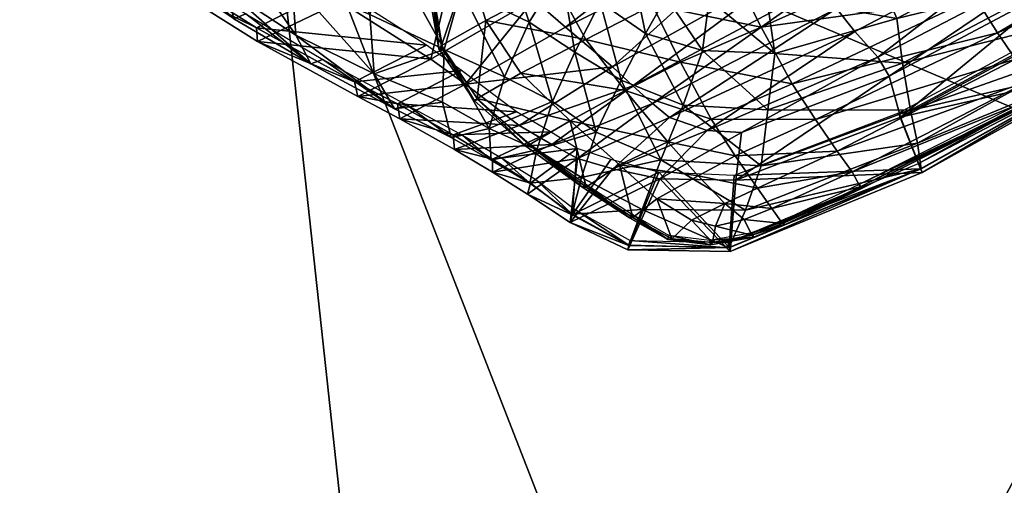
# Model space of a CAD drawing. Header units: inches. Extents: x -211 to 145, y -42 to 108.
# Tile 132 of 222: x 107 to 121, y -4 to 3. Entities that reach past the tile are written whole.
import ezdxf

# ---------------------------------------------------------------- set-up
doc = ezdxf.new("R2010")
doc.units = ezdxf.units.IN
doc.header["$MEASUREMENT"] = 0
doc.layers.add('CET color Black or White', color=7, linetype='Continuous')
doc.layers.add('CET Default', color=7, linetype='Continuous')
doc.layers.add('CET color ivory3', color=7, linetype='Continuous', true_color=0xccc8c3)
doc.layers.add('Layer0', color=7, linetype='Continuous', true_color=0xbec1ba)

# ---------------------------------------------------------------- blocks, each defined once
blk = doc.blocks.new('*C23')
at = {"layer": 'CET color Black or White', "linetype": 'Continuous'}
blk.add_lwpolyline([(8.434, 1.798), (9.677, 2.4), (10.81, 2.757), (12.519, 3.745), (13.729, 4.869), (14.873, 6.063), (15.342, 6.566), (15.972, 7.211), (16.432, 7.657), (16.871, 8.064), (17.425, 8.556), (18.02, 9.257), (18.427, 10.676), (18.041, 13.656), (17.3, 16.609)], dxfattribs=at)
blk = doc.blocks.new('*C32')
at = {"layer": 'CET color ivory3', "linetype": 'Continuous'}
mesh = blk.add_polyface(dxfattribs=at)
corners = [(15.858, 16.372, 20.769), (15.246, 16.315, 20.777), (15.799, 13.875, 20.874), (14.682, 20.008, 20.758), (16.481, 16.462, 20.714), (16.443, 13.789, 20.805), (17.243, 16.598, 20.317), (16.915, 16.545, 20.622), (17.614, 13.697, 20.619), (15.205, 20.146, 20.688), (15.918, 20.269, 20.324), (15.612, 20.229, 20.611), (17.159, 16.573, 20.148), (15.838, 20.235, 20.155), (17.129, 13.722, 20.73), (16.523, 16.396, 19.867), (15.234, 20.029, 19.941), (15.952, 20.288, 20.072), (17.3, 16.609, 20.071), (14.712, 19.881, 19.753), (15.938, 16.306, 19.703), (15.655, 16.218, 19.517), (14.418, 19.785, 19.586), (15.196, 16.041, 19.216), (14.077, 19.662, 19.34), (17.242, 16.59, 20.313), (16.462, 16.376, 20.109), (17.128, 13.546, 20.084), (15.913, 20.266, 20.318), (15.181, 19.999, 20.183), (14.95, 14.865, 21.561), (15.796, 15.048, 21.425), (14.976, 18.138, 21.358), (16.376, 15.229, 21.248), (15.536, 18.262, 21.22), (16.81, 15.381, 21.057), (15.929, 18.375, 21.059), (17.161, 15.509, 20.859), (16.274, 18.507, 20.86), (17.409, 15.616, 20.699), (16.489, 18.588, 20.717), (15.007, 19.861, 21.185), (15.414, 19.979, 21.029), (15.688, 20.082, 20.856), (15.847, 20.146, 20.753), (17.374, 15.62, 20.451), (16.453, 18.579, 20.468), (16.518, 18.601, 20.579), (17.439, 15.637, 20.562), (15.878, 20.158, 20.616)]
mesh.append_faces([[corners[k] for k in face] for face in [(0, 1, 2, 0), (1, 0, 3, 1), (4, 0, 5, 4), (6, 7, 8, 6), (3, 0, 4, 3), (4, 9, 3, 4), (10, 11, 7, 10), (7, 6, 10, 7), (12, 13, 10, 12), (10, 6, 12, 10), (7, 4, 14, 7), (11, 9, 4, 11), (4, 7, 11, 4), (15, 16, 17, 15), (17, 18, 15, 17), (19, 16, 15, 19), (15, 20, 19, 15), (20, 21, 22, 20), (21, 23, 24, 21), (25, 26, 27, 25), (28, 29, 26, 28), (26, 25, 28, 26), (28, 25, 18, 28), (18, 17, 28, 18), (30, 31, 32, 30), (31, 33, 34, 31), (34, 32, 31, 34), (33, 35, 36, 33), (36, 34, 33, 36), (35, 37, 38, 35), (38, 36, 35, 38), (37, 39, 40, 37), (40, 38, 37, 40), (32, 34, 41, 32), (34, 36, 42, 34), (36, 38, 43, 36), (38, 40, 44, 38), (45, 46, 47, 45), (47, 48, 45, 47), (39, 48, 47, 39), (47, 40, 39, 47), (40, 47, 49, 40)]])
mesh = blk.add_polyface(dxfattribs=at)
corners = [(15.799, 13.875, 20.874), (14.93, 13.757, 20.956), (14.993, 12.141, 21.065), (15.246, 16.315, 20.777), (16.443, 13.789, 20.805), (15.833, 12.042, 20.996), (15.858, 16.372, 20.769), (17.129, 13.722, 20.73), (16.593, 11.734, 20.916), (17.99, 13.652, 20.295), (17.614, 13.697, 20.619), (17.908, 11.049, 20.636), (16.481, 16.462, 20.714), (17.243, 16.598, 20.317), (17.904, 13.637, 20.126), (17.159, 16.573, 20.148), (17.348, 11.43, 20.795), (16.915, 16.545, 20.622), (17.19, 13.558, 19.842), (16.523, 16.396, 19.867), (17.3, 16.609, 20.071), (18.041, 13.656, 20.049), (16.574, 13.554, 19.671), (17.455, 11.024, 19.825), (15.938, 16.306, 19.703), (16.268, 13.465, 19.485), (16.807, 11.28, 19.566), (15.655, 16.218, 19.517), (15.196, 16.041, 19.216), (15.825, 13.239, 19.206), (15.435, 13.07, 18.944), (14.801, 15.897, 18.929), (15.07, 12.879, 18.58), (14.421, 15.711, 18.526), (17.983, 13.644, 20.292), (17.128, 13.546, 20.084), (17.384, 11.019, 20.064), (17.242, 16.59, 20.313), (15.796, 15.048, 21.425), (14.95, 14.865, 21.561), (15.415, 11.95, 21.631), (16.322, 12.169, 21.487), (16.906, 12.361, 21.305), (16.376, 15.229, 21.248), (17.428, 12.549, 21.064), (16.81, 15.381, 21.057), (17.773, 12.677, 20.854), (17.161, 15.509, 20.859), (18.01, 12.737, 20.697), (17.409, 15.616, 20.699), (17.97, 12.735, 20.45), (17.374, 15.62, 20.451), (17.439, 15.637, 20.562), (18.039, 12.748, 20.559)]
mesh.append_faces([[corners[k] for k in face] for face in [(0, 1, 2, 0), (1, 0, 3, 1), (4, 0, 5, 4), (0, 4, 6, 0), (7, 4, 8, 7), (9, 10, 11, 9), (4, 7, 12, 4), (10, 9, 13, 10), (14, 15, 13, 14), (13, 9, 14, 13), (10, 7, 16, 10), (7, 10, 17, 7), (18, 19, 20, 18), (20, 21, 18, 20), (22, 18, 23, 22), (24, 19, 18, 24), (18, 22, 24, 18), (25, 22, 26, 25), (27, 24, 22, 27), (22, 25, 27, 22), (28, 27, 25, 28), (25, 29, 28, 25), (28, 29, 30, 28), (30, 31, 28, 30), (30, 32, 33, 30), (34, 35, 36, 34), (35, 34, 37, 35), (37, 34, 21, 37), (21, 20, 37, 21), (38, 39, 40, 38), (41, 42, 43, 41), (43, 38, 41, 43), (42, 44, 45, 42), (45, 43, 42, 45), (44, 46, 47, 44), (47, 45, 44, 47), (46, 48, 49, 46), (49, 47, 46, 49), (50, 51, 52, 50), (52, 53, 50, 52), (48, 53, 52, 48), (52, 49, 48, 52)]])
mesh = blk.add_polyface(dxfattribs=at)
corners = [(15.067, 10.311, 21.152), (14.634, 10.737, 21.071), (14.044, 10.373, 20.96), (15.52, 11.042, 21.166), (14.83, 11.329, 21.051), (15.833, 12.042, 20.996), (14.993, 12.141, 21.065), (15.799, 13.875, 20.874), (15.628, 9.798, 21.17), (14.465, 9.796, 20.988), (15.064, 9.254, 21.038), (16.21, 10.57, 21.131), (16.593, 11.734, 20.916), (16.443, 13.789, 20.805), (16.261, 9.253, 20.976), (16.89, 10.052, 20.94), (16.074, 10.147, 19.034), (16.561, 8.896, 19.397), (16.268, 8.591, 19.211), (15.754, 9.941, 18.687), (16.329, 10.333, 19.226), (16.835, 9.351, 19.552), (16.655, 10.81, 19.443), (15.825, 13.239, 19.206), (16.268, 13.465, 19.485), (15.435, 13.07, 18.944), (15.07, 12.879, 18.58), (15.41, 9.728, 18.334), (14.659, 12.717, 18.182), (14.68, 9.22, 17.318), (14.048, 12.383, 17.353), (15.786, 9.814, 21.5), (14.928, 9.455, 21.418), (15.155, 8.424, 21.089), (16.006, 8.933, 21.188), (16.806, 9.457, 21.168), (16.664, 10.219, 21.39), (15.599, 10.692, 21.583), (14.7, 10.514, 21.516), (16.511, 10.91, 21.475), (15.415, 11.95, 21.631), (14.518, 11.767, 21.563), (16.322, 12.169, 21.487), (14.95, 14.865, 21.561), (15.796, 15.048, 21.425)]
mesh.append_faces([[corners[k] for k in face] for face in [(0, 1, 2, 0), (3, 4, 1, 3), (1, 0, 3, 1), (5, 6, 4, 5), (4, 3, 5, 4), (6, 5, 7, 6), (8, 0, 9, 8), (9, 10, 8, 9), (11, 3, 0, 11), (0, 8, 11, 0), (12, 5, 3, 12), (3, 11, 12, 3), (5, 12, 13, 5), (14, 8, 10, 14), (15, 11, 8, 15), (8, 14, 15, 8), (16, 17, 18, 16), (18, 19, 16, 18), (20, 21, 17, 20), (17, 16, 20, 17), (22, 20, 23, 22), (23, 24, 22, 23), (25, 23, 20, 25), (20, 16, 25, 20), (16, 19, 26, 16), (26, 25, 16, 26), (19, 27, 28, 19), (28, 26, 19, 28), (27, 29, 30, 27), (31, 32, 33, 31), (34, 35, 36, 34), (36, 31, 34, 36), (32, 31, 37, 32), (37, 38, 32, 37), (31, 36, 39, 31), (39, 37, 31, 39), (38, 37, 40, 38), (40, 41, 38, 40), (37, 39, 42, 37), (42, 40, 37, 42), (41, 40, 43, 41), (40, 42, 44, 40)]])
mesh = blk.add_polyface(dxfattribs=at)
corners = [(13.902, 13.533, 20.736), (13.996, 11.977, 20.859), (14.993, 12.141, 21.065), (13.045, 11.669, 20.453), (12.893, 13.189, 20.378), (12.031, 12.783, 19.712), (12.206, 11.126, 19.881), (13.979, 11.149, 20.893), (14.83, 11.329, 21.051), (13.158, 10.784, 20.554), (12.378, 10.248, 20.003), (13.371, 9.969, 20.666), (12.619, 9.369, 20.067), (14.044, 10.373, 20.96), (14.634, 10.737, 21.071), (13.876, 9.372, 20.761), (14.465, 9.796, 20.988), (15.067, 10.311, 21.152), (15.064, 9.254, 21.038), (14.048, 12.383, 17.353), (14.659, 12.717, 18.182), (15.41, 9.728, 18.334), (13.49, 12.044, 16.352), (14.68, 9.22, 17.318), (14.179, 8.878, 16.496), (12.641, 11.362, 14.482), (12.193, 14.693, 14.243), (12.599, 9.298, 20.486), (13.254, 9.155, 20.85), (13.111, 10.327, 20.91), (12.47, 10.312, 20.542), (14.042, 9.241, 21.189), (13.862, 10.377, 21.258), (14.928, 9.455, 21.418), (14.7, 10.514, 21.516), (12.953, 11.586, 20.894), (12.32, 11.568, 20.502), (13.677, 11.623, 21.291), (14.518, 11.767, 21.563), (12.526, 14.488, 20.813), (13.224, 14.531, 21.25), (14.064, 14.68, 21.543)]
mesh.append_faces([[corners[k] for k in face] for face in [(0, 1, 2, 0), (3, 1, 0, 3), (4, 5, 6, 4), (6, 3, 4, 6), (1, 7, 8, 1), (8, 2, 1, 8), (1, 3, 9, 1), (9, 7, 1, 9), (3, 6, 10, 3), (10, 9, 3, 10), (11, 9, 10, 11), (10, 12, 11, 10), (13, 7, 9, 13), (9, 11, 13, 9), (14, 8, 7, 14), (7, 13, 14, 7), (15, 11, 12, 15), (16, 13, 11, 16), (11, 15, 16, 11), (13, 16, 17, 13), (18, 16, 15, 18), (19, 20, 21, 19), (22, 19, 23, 22), (23, 24, 22, 23), (22, 25, 26, 22), (25, 22, 24, 25), (27, 28, 29, 27), (29, 30, 27, 29), (28, 31, 32, 28), (32, 29, 28, 32), (31, 33, 34, 31), (34, 32, 31, 34), (30, 29, 35, 30), (35, 36, 30, 35), (29, 32, 37, 29), (37, 35, 29, 37), (32, 34, 38, 32), (38, 37, 32, 38), (36, 35, 39, 36), (35, 37, 40, 35), (37, 38, 41, 37)]])
mesh = blk.add_polyface(dxfattribs=at)
corners = [(17.348, 11.43, 20.795), (16.593, 11.734, 20.916), (16.21, 10.57, 21.131), (17.129, 13.722, 20.73), (17.908, 11.049, 20.636), (18.369, 10.673, 20.28), (17.99, 13.652, 20.295), (18.292, 10.683, 20.107), (17.904, 13.637, 20.126), (16.89, 10.052, 20.94), (17.614, 13.697, 20.619), (17.455, 11.024, 19.825), (17.19, 13.558, 19.842), (18.041, 13.656, 20.049), (18.427, 10.676, 20.031), (16.807, 11.28, 19.566), (17.151, 9.97, 19.741), (16.574, 13.554, 19.671), (16.655, 10.81, 19.443), (16.268, 13.465, 19.485), (17.384, 11.019, 20.064), (18.368, 10.677, 20.274), (17.983, 13.644, 20.292), (18.282, 11.042, 20.672), (18.034, 10.995, 20.827), (18.017, 10.57, 20.837), (17.109, 11.104, 21.313), (16.511, 10.91, 21.475), (16.664, 10.219, 21.39), (17.251, 10.516, 21.245), (17.737, 10.784, 21.029), (17.644, 11.295, 21.074), (17.985, 11.422, 20.843), (18.232, 11.513, 20.684), (16.906, 12.361, 21.305), (16.322, 12.169, 21.487), (17.428, 12.549, 21.064), (17.773, 12.677, 20.854), (18.01, 12.737, 20.697), (18.191, 10.437, 20.453), (18.244, 11.054, 20.424), (18.312, 11.056, 20.535), (18.26, 10.431, 20.563), (18.192, 11.529, 20.437), (18.26, 11.537, 20.548), (17.97, 12.735, 20.45), (18.039, 12.748, 20.559), (18.236, 10.464, 20.698)]
mesh.append_faces([[corners[k] for k in face] for face in [(0, 1, 2, 0), (1, 0, 3, 1), (4, 5, 6, 4), (7, 8, 6, 7), (6, 5, 7, 6), (4, 0, 9, 4), (0, 4, 10, 0), (11, 12, 13, 11), (13, 14, 11, 13), (15, 11, 16, 15), (11, 15, 17, 11), (15, 18, 19, 15), (20, 21, 22, 20), (22, 21, 14, 22), (14, 13, 22, 14), (23, 24, 25, 23), (26, 27, 28, 26), (29, 30, 31, 29), (31, 26, 29, 31), (30, 24, 32, 30), (32, 31, 30, 32), (24, 23, 33, 24), (33, 32, 24, 33), (27, 26, 34, 27), (34, 35, 27, 34), (26, 31, 36, 26), (36, 34, 26, 36), (31, 32, 37, 31), (37, 36, 31, 37), (32, 33, 38, 32), (38, 37, 32, 38), (39, 40, 41, 39), (41, 42, 39, 41), (40, 43, 44, 40), (44, 41, 40, 44), (43, 45, 46, 43), (46, 44, 43, 46), (41, 23, 47, 41), (23, 41, 44, 23), (44, 33, 23, 44), (33, 44, 46, 33), (46, 38, 33, 46)]])
mesh = blk.add_polyface(dxfattribs=at)
corners = [(16.839, 8.881, 20.617), (17.514, 9.608, 20.65), (16.89, 10.052, 20.94), (16.261, 9.253, 20.976), (16.21, 10.57, 21.131), (17.348, 11.43, 20.795), (18.369, 10.673, 20.28), (17.908, 11.049, 20.636), (17.961, 9.287, 20.277), (17.898, 9.326, 20.102), (18.292, 10.683, 20.107), (17.151, 9.97, 19.741), (18.02, 9.257, 20.03), (17.425, 8.556, 20.031), (17.455, 11.024, 19.825), (18.427, 10.676, 20.031), (16.655, 10.81, 19.443), (16.835, 9.351, 19.552), (16.329, 10.333, 19.226), (16.807, 11.28, 19.566), (17.052, 9.979, 19.97), (16.699, 9.358, 19.761), (17.323, 8.611, 20.252), (18.368, 10.677, 20.274), (17.384, 11.019, 20.064), (17.962, 9.286, 20.271), (16.806, 9.457, 21.168), (16.988, 8.908, 20.863), (17.588, 9.447, 20.816), (17.415, 9.851, 21.059), (17.251, 10.516, 21.245), (16.664, 10.219, 21.39), (18.031, 9.914, 20.76), (17.847, 10.255, 20.922), (17.737, 10.784, 21.029), (18.236, 10.464, 20.698), (18.017, 10.57, 20.837), (18.282, 11.042, 20.672), (18.034, 10.995, 20.827), (17.109, 11.104, 21.313), (17.531, 9.445, 20.571), (17.966, 9.879, 20.524), (18.027, 9.853, 20.635), (17.582, 9.401, 20.682), (18.191, 10.437, 20.453), (18.26, 10.431, 20.563), (18.312, 11.056, 20.535)]
mesh.append_faces([[corners[k] for k in face] for face in [(0, 1, 2, 0), (2, 3, 0, 2), (4, 2, 5, 4), (6, 7, 1, 6), (1, 8, 6, 1), (9, 10, 6, 9), (6, 8, 9, 6), (2, 1, 7, 2), (11, 12, 13, 11), (11, 14, 15, 11), (15, 12, 11, 15), (16, 11, 17, 16), (17, 18, 16, 17), (11, 16, 19, 11), (20, 21, 22, 20), (23, 24, 20, 23), (20, 25, 23, 20), (23, 25, 12, 23), (12, 15, 23, 12), (26, 27, 28, 26), (28, 29, 26, 28), (30, 31, 26, 30), (26, 29, 30, 26), (29, 28, 32, 29), (32, 33, 29, 32), (34, 30, 29, 34), (29, 33, 34, 29), (35, 36, 33, 35), (33, 32, 35, 33), (36, 35, 37, 36), (36, 38, 34, 36), (34, 33, 36, 34), (31, 30, 39, 31), (40, 41, 42, 40), (42, 43, 40, 42), (41, 44, 45, 41), (45, 42, 41, 45), (28, 43, 42, 28), (42, 32, 28, 42), (32, 42, 45, 32), (45, 35, 32, 45), (35, 45, 46, 35)]])
mesh = blk.add_polyface(dxfattribs=at)
corners = [(13.075, 8.648, 20.223), (12.619, 9.369, 20.067), (11.949, 8.725, 19.318), (13.876, 9.372, 20.761), (13.761, 7.904, 20.392), (12.317, 7.889, 19.375), (12.985, 7.057, 19.38), (14.477, 8.73, 20.864), (15.064, 9.254, 21.038), (14.54, 7.44, 20.145), (15.148, 8.184, 20.743), (15.668, 8.759, 20.942), (14.179, 8.878, 16.496), (14.68, 9.22, 17.318), (15.105, 7.609, 17.662), (14.627, 7.22, 16.889), (13.189, 7.993, 14.853), (11.976, 6.998, 13.027), (11.718, 10.56, 12.453), (12.641, 11.362, 14.482), (12.354, 8.31, 19.911), (12.883, 7.853, 20.109), (12.756, 8.415, 20.318), (12.267, 8.794, 20.088), (12.599, 9.298, 20.486), (13.466, 8.096, 20.573), (13.254, 9.155, 20.85), (14.291, 8.131, 20.861), (14.042, 9.241, 21.189), (13.605, 7.496, 20.335), (14.473, 7.422, 20.589), (15.345, 7.72, 20.766), (14.928, 9.455, 21.418), (15.155, 8.424, 21.089), (12.513, 8.304, 19.719), (13.016, 7.853, 19.897), (12.952, 7.801, 19.997), (12.432, 8.255, 19.809), (13.708, 7.5, 20.106), (13.662, 7.447, 20.215), (14.535, 7.421, 20.346), (14.513, 7.37, 20.463), (15.367, 7.672, 20.634)]
mesh.append_faces([[corners[k] for k in face] for face in [(0, 1, 2, 0), (1, 0, 3, 1), (4, 0, 5, 4), (5, 6, 4, 5), (7, 3, 0, 7), (0, 4, 7, 0), (3, 7, 8, 3), (9, 4, 6, 9), (10, 7, 4, 10), (4, 9, 10, 4), (7, 10, 11, 7), (12, 13, 14, 12), (14, 15, 12, 14), (16, 17, 18, 16), (16, 12, 15, 16), (12, 16, 19, 12), (20, 21, 22, 20), (22, 23, 20, 22), (23, 22, 24, 23), (24, 22, 25, 24), (25, 26, 24, 25), (25, 27, 28, 25), (28, 26, 25, 28), (22, 21, 29, 22), (29, 25, 22, 29), (30, 27, 25, 30), (25, 29, 30, 25), (27, 30, 31, 27), (32, 28, 27, 32), (27, 33, 32, 27), (34, 35, 36, 34), (36, 37, 34, 36), (35, 38, 39, 35), (39, 36, 35, 39), (38, 40, 41, 38), (41, 39, 38, 41), (20, 37, 36, 20), (36, 21, 20, 36), (21, 36, 39, 21), (39, 29, 21, 39), (29, 39, 41, 29), (30, 41, 42, 30)]])
mesh = blk.add_polyface(dxfattribs=at)
corners = [(15.668, 8.759, 20.942), (15.064, 9.254, 21.038), (14.477, 8.73, 20.864), (16.261, 9.253, 20.976), (16.839, 8.881, 20.617), (16.284, 8.361, 20.54), (16.723, 8.139, 20.181), (17.316, 8.612, 20.253), (16.694, 8.237, 20.016), (17.266, 8.674, 20.08), (17.898, 9.326, 20.102), (17.961, 9.287, 20.277), (15.148, 8.184, 20.743), (15.808, 7.777, 20.328), (17.514, 9.608, 20.65), (16.432, 7.657, 19.676), (16.268, 8.591, 19.211), (16.561, 8.896, 19.397), (16.871, 8.064, 19.995), (16.835, 9.351, 19.552), (17.425, 8.556, 20.031), (17.151, 9.97, 19.741), (15.41, 9.728, 18.334), (15.881, 8.205, 18.75), (15.105, 7.609, 17.662), (14.68, 9.22, 17.318), (15.754, 9.941, 18.687), (16.416, 8.927, 19.598), (16.088, 8.618, 19.383), (16.248, 7.706, 19.838), (17.323, 8.611, 20.252), (16.699, 9.358, 19.761), (16.727, 8.147, 20.182), (17.962, 9.286, 20.271), (17.052, 9.979, 19.97), (18.02, 9.257, 20.03), (16.006, 8.933, 21.188), (15.155, 8.424, 21.089), (15.345, 7.72, 20.766), (15.786, 9.814, 21.5), (16.189, 8.272, 20.863), (16.988, 8.908, 20.863), (16.806, 9.457, 21.168), (16.165, 8.273, 20.613), (16.942, 8.908, 20.616), (16.984, 8.861, 20.729), (16.192, 8.223, 20.73), (17.531, 9.445, 20.571), (17.582, 9.401, 20.682), (17.588, 9.447, 20.816)]
mesh.append_faces([[corners[k] for k in face] for face in [(0, 1, 2, 0), (1, 0, 3, 1), (4, 5, 6, 4), (6, 7, 4, 6), (8, 9, 7, 8), (7, 6, 8, 7), (9, 10, 11, 9), (11, 7, 9, 11), (0, 12, 13, 0), (3, 0, 5, 3), (5, 4, 3, 5), (7, 11, 14, 7), (14, 4, 7, 14), (15, 16, 17, 15), (17, 18, 15, 17), (17, 19, 20, 17), (20, 18, 17, 20), (20, 19, 21, 20), (22, 23, 24, 22), (24, 25, 22, 24), (26, 16, 23, 26), (23, 22, 26, 23), (27, 28, 29, 27), (30, 31, 27, 30), (27, 32, 30, 27), (30, 33, 34, 30), (30, 32, 18, 30), (18, 20, 30, 18), (33, 30, 20, 33), (20, 35, 33, 20), (36, 37, 38, 36), (37, 36, 39, 37), (36, 40, 41, 36), (41, 42, 36, 41), (43, 44, 45, 43), (45, 46, 43, 45), (44, 47, 48, 44), (48, 45, 44, 48), (40, 46, 45, 40), (45, 41, 40, 45), (41, 45, 48, 41), (48, 49, 41, 48)]])
mesh = blk.add_polyface(dxfattribs=at)
corners = [(15.267, 7.223, 19.78), (14.619, 6.372, 18.734), (15.183, 6.527, 18.357), (15.792, 7.212, 19.364), (15.808, 7.777, 20.328), (16.261, 7.683, 19.841), (16.284, 8.361, 20.54), (16.723, 8.139, 20.181), (15.18, 6.718, 18.221), (15.802, 7.379, 19.217), (16.259, 7.827, 19.687), (16.694, 8.237, 20.016), (15.148, 8.184, 20.743), (14.54, 7.44, 20.145), (15.668, 8.759, 20.942), (15.105, 7.609, 17.662), (15.342, 6.566, 18.231), (14.873, 6.063, 17.481), (15.881, 8.205, 18.75), (15.972, 7.211, 19.23), (16.268, 8.591, 19.211), (16.432, 7.657, 19.676), (15.677, 8.218, 18.895), (14.896, 7.608, 17.799), (15.124, 6.588, 18.352), (15.762, 7.251, 19.36), (16.088, 8.618, 19.383), (16.248, 7.706, 19.838), (16.727, 8.147, 20.182), (16.416, 8.927, 19.598), (14.655, 6.072, 17.602), (16.871, 8.064, 19.995), (15.345, 7.72, 20.766), (15.155, 8.424, 21.089), (14.291, 8.131, 20.861), (16.189, 8.272, 20.863), (16.006, 8.933, 21.188), (14.535, 7.421, 20.346), (15.364, 7.725, 20.515), (15.367, 7.672, 20.634), (14.513, 7.37, 20.463), (16.165, 8.273, 20.613), (16.192, 8.223, 20.73), (14.473, 7.422, 20.589)]
mesh.append_faces([[corners[k] for k in face] for face in [(0, 1, 2, 0), (2, 3, 0, 2), (4, 0, 3, 4), (3, 5, 4, 3), (6, 4, 5, 6), (5, 7, 6, 5), (8, 9, 3, 8), (3, 2, 8, 3), (9, 10, 5, 9), (5, 3, 9, 5), (10, 11, 7, 10), (7, 5, 10, 7), (4, 12, 13, 4), (13, 0, 4, 13), (4, 6, 14, 4), (15, 16, 17, 15), (16, 15, 18, 16), (18, 19, 16, 18), (19, 18, 20, 19), (20, 21, 19, 20), (22, 23, 24, 22), (24, 25, 22, 24), (26, 22, 25, 26), (25, 27, 26, 25), (27, 28, 29, 27), (24, 30, 17, 24), (17, 16, 24, 17), (25, 24, 16, 25), (16, 19, 25, 16), (27, 25, 19, 27), (19, 21, 27, 19), (28, 27, 21, 28), (21, 31, 28, 21), (32, 33, 34, 32), (32, 35, 36, 32), (37, 38, 39, 37), (39, 40, 37, 39), (38, 41, 42, 38), (42, 39, 38, 42), (39, 32, 43, 39), (32, 39, 42, 32), (42, 35, 32, 42)]])
mesh = blk.add_polyface(dxfattribs=at)
corners = [(12.985, 7.057, 19.38), (12.317, 7.889, 19.375), (11.783, 7.219, 18.465), (13.019, 5.572, 18.08), (12.279, 6.19, 18.399), (11.579, 5.551, 17.516), (12.16, 4.846, 17.043), (12.884, 4.627, 16.22), (13.785, 5.428, 17.431), (13.774, 6.536, 19.113), (15.183, 6.527, 18.357), (14.619, 6.372, 18.734), (14.243, 5.529, 16.895), (14.54, 7.44, 20.145), (13.299, 4.808, 15.53), (14.228, 5.713, 16.77), (13.327, 4.622, 15.649), (15.18, 6.718, 18.221), (12.31, 3.93, 14.386), (12.346, 3.76, 14.483), (15.267, 7.223, 19.78), (11.906, 3.792, 15.08), (12.519, 3.745, 14.323), (12.262, 5.081, 13.609), (13.49, 6.174, 15.227), (13.729, 4.869, 15.819), (14.873, 6.063, 17.481), (14.627, 7.22, 16.889), (15.105, 7.609, 17.662), (13.189, 7.993, 14.853), (11.976, 6.998, 13.027), (13.269, 6.166, 15.346), (12.079, 5.117, 13.776), (12.335, 3.793, 14.485), (13.537, 4.903, 15.974), (14.896, 7.608, 17.799), (14.414, 7.214, 17.02), (14.655, 6.072, 17.602), (15.124, 6.588, 18.352), (14.513, 7.37, 20.463), (14.473, 7.422, 20.589), (13.605, 7.496, 20.335)]
mesh.append_faces([[corners[k] for k in face] for face in [(0, 1, 2, 0), (3, 4, 5, 3), (6, 7, 8, 6), (8, 3, 6, 8), (9, 0, 4, 9), (4, 3, 9, 4), (10, 11, 8, 10), (8, 12, 10, 8), (0, 9, 13, 0), (14, 15, 12, 14), (12, 16, 14, 12), (15, 17, 10, 15), (10, 12, 15, 10), (18, 14, 16, 18), (16, 19, 18, 16), (7, 16, 12, 7), (12, 8, 7, 12), (11, 9, 3, 11), (3, 8, 11, 3), (13, 9, 11, 13), (11, 20, 13, 11), (16, 7, 21, 16), (22, 23, 24, 22), (24, 25, 22, 24), (26, 27, 28, 26), (29, 24, 23, 29), (23, 30, 29, 23), (27, 26, 25, 27), (25, 24, 27, 25), (27, 24, 29, 27), (31, 32, 33, 31), (33, 34, 31, 33), (35, 36, 37, 35), (37, 38, 35, 37), (34, 37, 36, 34), (36, 31, 34, 36), (34, 33, 22, 34), (22, 25, 34, 22), (37, 34, 25, 37), (25, 26, 37, 25), (39, 40, 41, 39)]])
blk = doc.blocks.new('*C30')
at = {"layer": 'CET Default', "linetype": 'Continuous', "rotation": 284.999999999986}
blk.add_blockref('*C32', (102.357, 14.607, 0), dxfattribs=at)
blk = doc.blocks.new('*C43')
at = {"layer": 'Layer0', "linetype": 'Continuous'}
mesh = blk.add_polyface(dxfattribs=at)
corners = [(61.315, 12.196, 0), (50.327, 20.919), (-0.473, 0.094), (54.483, 0.024), (51.98, 34.732, 0), (38.49, 38.632), (34.732, 51.98, 0), (20.777, 50.468), (12.196, 61.315, 0), (-0.118, 54.625), (-12.196, 61.315, 0), (-21.013, 50.468), (-34.732, 51.98, 0), (-38.727, 38.632), (-51.98, 34.732, 0), (-50.563, 20.919), (-61.315, 12.196, 0), (-54.719, 0.023), (-61.315, -12.196, 0), (-50.563, -20.871), (-51.98, -34.732, 0), (-38.727, -38.585), (-34.732, -51.98, 0), (-21.013, -50.421), (-0.118, -54.578), (-12.196, -61.315, 0), (20.777, -50.421), (12.196, -61.315, 0), (38.49, -38.585), (34.732, -51.98, 0), (51.98, -34.732, 0), (50.327, -20.871), (61.315, -12.196, 0), (68.898, 0, 0), (67.574, 13.441, 0), (63.653, 26.366, 0), (57.287, 38.277, 0), (48.718, 48.718, 0), (38.278, 57.286, 0), (26.366, 63.653, 0), (13.441, 67.574, 0), (0, 68.898, 0), (-13.441, 67.574, 0), (-26.366, 63.653, 0), (-38.278, 57.286, 0), (-48.718, 48.718, 0), (-57.287, 38.277, 0), (-63.653, 26.366, 0), (-67.574, 13.441, 0), (-68.898, 0, 0), (-67.574, -13.441, 0), (-63.653, -26.366, 0), (-57.287, -38.277, 0), (-48.718, -48.718, 0), (-38.278, -57.286, 0), (-26.366, -63.653, 0), (-13.441, -67.574, 0), (0, -68.898, 0), (13.441, -67.574, 0), (26.366, -63.653, 0), (38.278, -57.286, 0), (48.718, -48.718, 0), (57.287, -38.277, 0), (63.653, -26.366, 0), (67.574, -13.441, 0)]
mesh.append_faces([[corners[k] for k in face] for face in [(0, 2, 1, 0), (0, 3, 2, 0), (4, 2, 5, 4), (4, 1, 2, 4), (6, 2, 7, 6), (5, 2, 6, 5), (8, 2, 9, 8), (7, 2, 8, 7), (2, 11, 10, 2), (9, 2, 10, 9), (2, 13, 12, 2), (2, 12, 11, 2), (2, 15, 14, 2), (2, 14, 13, 2), (2, 17, 16, 2), (2, 16, 15, 2), (2, 19, 18, 2), (2, 18, 17, 2), (2, 21, 20, 2), (2, 20, 19, 2), (2, 23, 22, 2), (2, 22, 21, 2), (24, 25, 2, 24), (2, 25, 23, 2), (26, 27, 2, 26), (27, 24, 2, 27), (28, 29, 2, 28), (29, 26, 2, 29), (30, 2, 31, 30), (30, 28, 2, 30), (32, 2, 3, 32), (32, 31, 2, 32), (33, 0, 34, 33), (33, 3, 0, 33), (34, 1, 35, 34), (34, 0, 1, 34), (35, 4, 36, 35), (35, 1, 4, 35), (36, 5, 37, 36), (36, 4, 5, 36), (37, 6, 38, 37), (37, 5, 6, 37), (38, 7, 39, 38), (38, 6, 7, 38), (39, 8, 40, 39), (39, 7, 8, 39), (40, 9, 41, 40), (40, 8, 9, 40), (41, 10, 42, 41), (41, 9, 10, 41), (42, 11, 43, 42), (10, 11, 42, 10), (43, 12, 44, 43), (11, 12, 43, 11), (44, 13, 45, 44), (12, 13, 44, 12), (45, 14, 46, 45), (13, 14, 45, 13), (15, 47, 46, 15), (15, 46, 14, 15), (16, 48, 47, 16), (15, 16, 47, 15), (17, 49, 48, 17), (17, 48, 16, 17), (18, 50, 49, 18), (17, 18, 49, 17), (19, 51, 50, 19), (19, 50, 18, 19), (20, 52, 51, 20), (19, 20, 51, 19), (21, 53, 52, 21), (21, 52, 20, 21), (22, 54, 53, 22), (22, 53, 21, 22), (23, 55, 54, 23), (23, 54, 22, 23), (25, 56, 55, 25), (25, 55, 23, 25), (57, 56, 24, 57), (24, 56, 25, 24), (58, 57, 27, 58), (27, 57, 24, 27), (59, 58, 26, 59), (26, 58, 27, 26), (60, 59, 29, 60), (29, 59, 26, 29), (61, 60, 28, 61), (28, 60, 29, 28), (62, 61, 30, 62), (30, 61, 28, 30), (63, 62, 31, 63), (62, 30, 31, 62), (64, 63, 32, 64), (63, 31, 32, 63), (33, 64, 3, 33), (64, 32, 3, 64)]])
mesh = blk.add_polyface(dxfattribs=at)
corners = [(61.315, 12.196, 0), (50.327, 20.919), (-0.473, 0.094), (54.483, 0.024), (51.98, 34.732, 0), (38.49, 38.632), (34.732, 51.98, 0), (20.777, 50.468), (12.196, 61.315, 0), (-0.118, 54.625), (-12.196, 61.315, 0), (-21.013, 50.468), (-34.732, 51.98, 0), (-38.727, 38.632), (-51.98, 34.732, 0), (-50.563, 20.919), (-61.315, 12.196, 0), (-54.719, 0.023), (-61.315, -12.196, 0), (-50.563, -20.871), (-51.98, -34.732, 0), (-38.727, -38.585), (-34.732, -51.98, 0), (-21.013, -50.421), (-0.118, -54.578), (-12.196, -61.315, 0), (20.777, -50.421), (12.196, -61.315, 0), (38.49, -38.585), (34.732, -51.98, 0), (51.98, -34.732, 0), (50.327, -20.871), (61.315, -12.196, 0), (68.898, 0, 0), (67.574, 13.441, 0), (63.653, 26.366, 0), (57.287, 38.277, 0), (48.718, 48.718, 0), (38.278, 57.286, 0), (26.366, 63.653, 0), (13.441, 67.574, 0), (0, 68.898, 0), (-13.441, 67.574, 0), (-26.366, 63.653, 0), (-38.278, 57.286, 0), (-48.718, 48.718, 0), (-57.287, 38.277, 0), (-63.653, 26.366, 0), (-67.574, 13.441, 0), (-68.898, 0, 0), (-67.574, -13.441, 0), (-63.653, -26.366, 0), (-57.287, -38.277, 0), (-48.718, -48.718, 0), (-38.278, -57.286, 0), (-26.366, -63.653, 0), (-13.441, -67.574, 0), (0, -68.898, 0), (13.441, -67.574, 0), (26.366, -63.653, 0), (38.278, -57.286, 0), (48.718, -48.718, 0), (57.287, -38.277, 0), (63.653, -26.366, 0), (67.574, -13.441, 0)]
mesh.append_faces([[corners[k] for k in face] for face in [(0, 1, 2, 0), (0, 2, 3, 0), (4, 5, 2, 4), (4, 2, 1, 4), (6, 7, 2, 6), (5, 6, 2, 5), (8, 9, 2, 8), (7, 8, 2, 7), (2, 10, 11, 2), (9, 10, 2, 9), (2, 12, 13, 2), (2, 11, 12, 2), (2, 14, 15, 2), (2, 13, 14, 2), (2, 16, 17, 2), (2, 15, 16, 2), (2, 18, 19, 2), (2, 17, 18, 2), (2, 20, 21, 2), (2, 19, 20, 2), (2, 22, 23, 2), (2, 21, 22, 2), (24, 2, 25, 24), (2, 23, 25, 2), (26, 2, 27, 26), (27, 2, 24, 27), (28, 2, 29, 28), (29, 2, 26, 29), (30, 31, 2, 30), (30, 2, 28, 30), (32, 3, 2, 32), (32, 2, 31, 32), (33, 34, 0, 33), (33, 0, 3, 33), (34, 35, 1, 34), (34, 1, 0, 34), (35, 36, 4, 35), (35, 4, 1, 35), (36, 37, 5, 36), (36, 5, 4, 36), (37, 38, 6, 37), (37, 6, 5, 37), (38, 39, 7, 38), (38, 7, 6, 38), (39, 40, 8, 39), (39, 8, 7, 39), (40, 41, 9, 40), (40, 9, 8, 40), (41, 42, 10, 41), (41, 10, 9, 41), (42, 43, 11, 42), (10, 42, 11, 10), (43, 44, 12, 43), (11, 43, 12, 11), (44, 45, 13, 44), (12, 44, 13, 12), (45, 46, 14, 45), (13, 45, 14, 13), (15, 46, 47, 15), (15, 14, 46, 15), (16, 47, 48, 16), (15, 47, 16, 15), (17, 48, 49, 17), (17, 16, 48, 17), (18, 49, 50, 18), (17, 49, 18, 17), (19, 50, 51, 19), (19, 18, 50, 19), (20, 51, 52, 20), (19, 51, 20, 19), (21, 52, 53, 21), (21, 20, 52, 21), (22, 53, 54, 22), (22, 21, 53, 22), (23, 54, 55, 23), (23, 22, 54, 23), (25, 55, 56, 25), (25, 23, 55, 25), (57, 24, 56, 57), (24, 25, 56, 24), (58, 27, 57, 58), (27, 24, 57, 27), (59, 26, 58, 59), (26, 27, 58, 26), (60, 29, 59, 60), (29, 26, 59, 29), (61, 28, 60, 61), (28, 29, 60, 28), (62, 30, 61, 62), (30, 28, 61, 30), (63, 31, 62, 63), (62, 31, 30, 62), (64, 32, 63, 64), (63, 32, 31, 63), (33, 3, 64, 33), (64, 3, 32, 64)]])
blk = doc.blocks.new('*C49')
at = {"layer": 'CET Default', "linetype": 'Continuous', "rotation": 269.9999999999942}
blk.add_blockref('*C43', (60.226, 27.017, 0), dxfattribs=at)

msp = doc.modelspace()

# ---------------------------------------------------------------- block references
at = {"layer": 'CET Default', "linetype": 'Continuous'}
for name in ['*C49', '*C30']:
    msp.add_blockref(name, (0, 0), dxfattribs=at)
at = {"layer": 'CET Default', "linetype": 'Continuous', "rotation": 284.999999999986}
msp.add_blockref('*C23', (102.357, 14.607, 0), dxfattribs=at)

doc.saveas('drawing.dxf')
